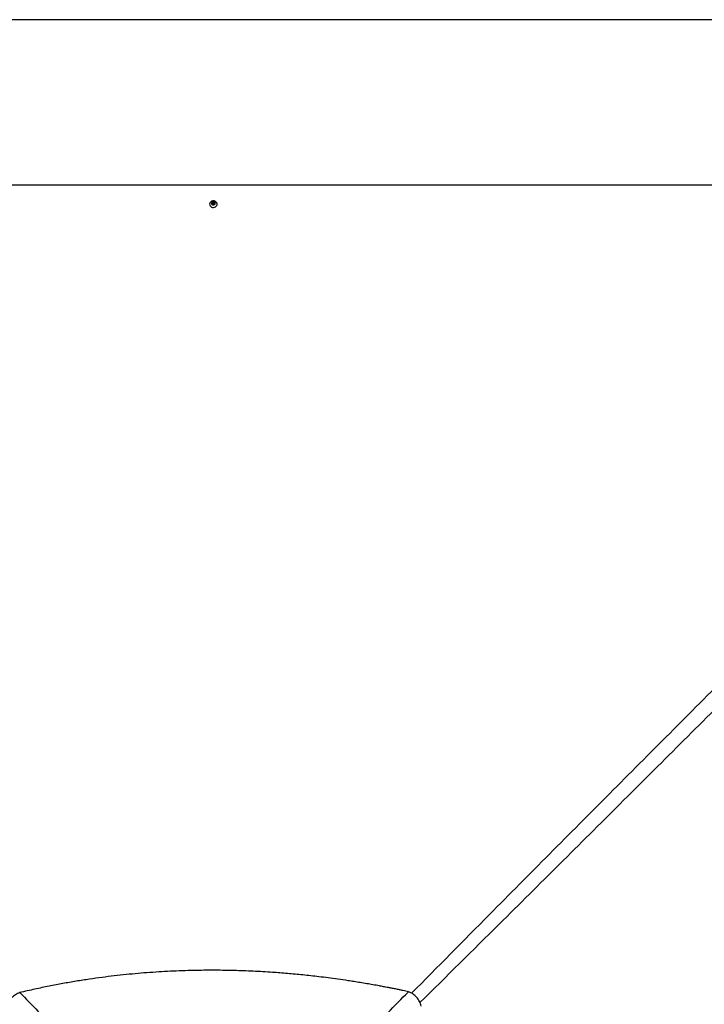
# Paper-space layout '2.5M DUO Wall Base Bracket' of a CAD drawing. Header units: millimetres. Extents: x 20 to 18989, y 40 to 14956.
# Tile 62 of 109: x 3560 to 5294, y 12463 to 14956. Entities that reach past the tile are written whole.
import ezdxf

# ---------------------------------------------------------------- set-up
doc = ezdxf.new("R2010")
doc.units = ezdxf.units.MM
doc.layers.add('COMPONENT_GEOMETRY', color=7, linetype='Continuous')
doc.styles.add('SLDTEXTSTYLE1', font='TXT', dxfattribs={"width": 0.75})
doc.dimstyles.new('SLDDIMSTYLE0', dxfattribs={"dimtxt": 150, "dimasz": 6.604, "dimexe": 0, "dimexo": 0.0625, "dimgap": 37.5, "dimtad": 0, "dimtih": 1, "dimtoh": 1, "dimdec": 0, "dimlfac": 0.5, "dimrnd": 1e-09, "dimzin": 12, "dimdsep": 46, "dimtxsty": 'SLDTEXTSTYLE1', "dimsah": 1, "dimcen": 0.09, "dimadec": 0, "dimazin": 3, "dimtfac": 1, "dimtdec": 0, "dimtofl": 0, "dimtmove": 0, "dimatfit": 3, "dimfxl": 1, "dimfrac": 2, "dimtolj": 1, "dimtzin": 12, "dimarcsym": 0})

# ---------------------------------------------------------------- blocks, each defined once
blk = doc.blocks.new('_D_21')
at = {"layer": 'COMPONENT_GEOMETRY', "color": 7, "ltscale": 2}
for p, q in [((6537.7, 14955.6), (559, 14955.6)), ((565.4, 14955.6), (565.4, 12296.7)), ((565.4, 9399.7), (565.4, 12058.6)), ((4049.4, 9399.7), (559, 9399.7))]:
    blk.add_line(p, q, dxfattribs=at)
for points in [[(565.4, 14955.6), (564.3, 14949), (566.4, 14949)], [(565.4, 9399.7), (566.4, 9406.3), (564.3, 9406.3)]]:
    blk.add_solid(points, dxfattribs=at)
at = {"layer": 'COMPONENT_GEOMETRY', "color": 7, "ltscale": 2, "insert": (343.7, 12252), "char_height": 150, "attachment_point": 1, "style": 'SLDTEXTSTYLE1'}
blk.add_mtext('2778', dxfattribs=at)

psp = doc.layouts.new('2.5M DUO Wall Base Bracket')

# ---------------------------------------------------------------- linework, layer by layer
at = {"color": 7, "linetype": 'Continuous', "lineweight": 25, "ltscale": 2}
for p, q in [((4046.72, 14491.13), (4048.69, 14493.63)), ((4048.2, 14488.38), (4046.72, 14491.13)), ((4047.2, 14490.24), (4047.7, 14490.88)), ((4047.7, 14490.88), (4048.69, 14492.13)), ((4051.66, 14488.13), (4048.2, 14488.38)), ((4048.69, 14493.63), (4052.14, 14493.38)), ((4048.69, 14492.13), (4048.69, 14493.63)), ((4048.69, 14492.13), (4050.41, 14492.01)), ((4050.41, 14492.01), (4052.14, 14491.88)), ((4053.63, 14490.63), (4051.66, 14488.13)), ((4052.14, 14493.38), (4053.63, 14490.63)), ((4052.14, 14491.88), (4052.14, 14493.38)), ((4052.14, 14491.88), (4052.88, 14490.51)), ((4052.88, 14490.51), (4053.14, 14490.02))]:
    psp.add_line(p, q, dxfattribs=at)
at = {"color": 7, "linetype": 'Continuous', "lineweight": 25, "ltscale": 2, "flags": 128}
for points in [[(4051.92, 14536.84), (2770.72, 14536.86), (1512, 14536.92)], [(6535.83, 14536.92), (5333.11, 14536.86), (4051.92, 14536.84)], [(4046.42, 14496.27), (4045.9, 14496.06), (4043.77, 14494.77), (4042.11, 14493.03), (4041.05, 14490.96), (4040.67, 14488.72), (4040.99, 14486.46), (4041.99, 14484.37), (4043.6, 14482.59), (4045.69, 14481.26), (4048.12, 14480.47), (4050.7, 14480.28), (4053.24, 14480.72), (4055.55, 14481.73), (4057.46, 14483.26), (4058.83, 14485.18), (4059.56, 14487.36), (4059.59, 14489.63), (4058.93, 14491.83), (4057.61, 14493.78), (4055.74, 14495.35), (4053.95, 14496.25)], [(4050.56, 14495.03), (4048.72, 14494.85), (4047.1, 14494.06), (4045.95, 14492.78), (4045.44, 14491.22), (4045.65, 14489.6), (4046.55, 14488.18), (4048.01, 14487.17), (4049.79, 14486.73), (4051.63, 14486.91), (4053.25, 14487.7), (4054.4, 14488.98), (4054.91, 14490.54), (4054.69, 14492.16), (4053.79, 14493.58), (4052.34, 14494.59), (4050.56, 14495.03)], [(4053.1, 14489.96), (4053.03, 14490.19), (4052.88, 14490.51)]]:
    psp.add_lwpolyline(points, dxfattribs=at)
at = {"color": 7, "linetype": 'Continuous', "lineweight": 25, "ltscale": 4}
for centre, radius, start, end in [((4050.16, 14486.32), 10.63, 85.89705, 110.59757), ((4049.65, 14489.33), 2.49, 141.55073, 162.21659), ((4050.13, 14488.86), 3.16, 84.90188, 140.20776), ((4050.27, 14488.99), 3.02, 30.21517, 87.29383), ((4050.16, 14486.32), 10.63, 69.12063, 85.89705)]:
    psp.add_arc(centre, radius, start, end, dxfattribs=at)
at = {"color": 8, "linetype": 'Continuous', "lineweight": 25, "ltscale": 2}
for points, knots in [([(4552.42, 12491.18), (4618.05, 12557.58), (4784.7, 12726.18), (5053.56, 12996.2), (5256.68, 13199.9), (5358.24, 13301.75)], [0, 0, 0, 0, 0.2451746, 0.6225868, 1, 1, 1, 1]), ([(5385.4, 13274.59), (5283.55, 13173.03), (5079.84, 12969.91), (4809.34, 12700.57), (4640.24, 12533.43), (4573.35, 12467.32)], [0, 0, 0, 0, 0.3767289, 0.7534585, 1, 1, 1, 1])]:
    psp.add_open_spline(points, degree=3, knots=knots, dxfattribs=at)
at = {"color": 7, "linetype": 'Continuous', "lineweight": 25, "ltscale": 2}
for points, knots in [([(4544.42, 12494.97), (4542.27, 12495.42), (4537.56, 12496.41), (4529.85, 12498.01), (4520.91, 12499.84), (4511.39, 12501.75), (4502.22, 12503.56), (4493.97, 12505.16), (4486.99, 12506.49), (4480.92, 12507.64), (4475.65, 12508.62), (4466.73, 12510.27), (4454.56, 12512.46), (4438.51, 12515.25), (4422.71, 12517.89), (4406.8, 12520.45), (4387.81, 12523.38), (4365.91, 12526.57), (4341.2, 12529.91), (4311.64, 12533.6), (4277.28, 12537.41), (4238.22, 12541.07), (4196.25, 12544.3), (4151.21, 12546.89), (4102.94, 12548.63), (4055.43, 12549.31), (4004.15, 12548.95), (3948.85, 12547.22), (3889.23, 12543.7), (3829.09, 12538.45), (3778, 12532.5), (3735.84, 12526.62), (3702.68, 12521.44), (3668.72, 12515.58), (3633.74, 12508.9), (3597.32, 12501.32), (3572.62, 12495.57), (3559.93, 12492.6)], [0, 0, 0, 0, 0.006631, 0.0145572, 0.0237908, 0.0342333, 0.0438975, 0.0520343, 0.0596436, 0.0653695, 0.0706972, 0.075849, 0.0927926, 0.1080689, 0.1250911, 0.1412089, 0.1567762, 0.18317, 0.208079, 0.2321399, 0.2731666, 0.3125487, 0.3506767, 0.4003262, 0.4488407, 0.4965961, 0.5438674, 0.6037328, 0.6637148, 0.7243032, 0.7860831, 0.8191459, 0.8529281, 0.8875307, 0.9233335, 0.9605788, 1, 1, 1, 1]), ([(3559.93, 12492.6), (3558.04, 12491.81), (3554.31, 12490.25), (3548.95, 12487.17), (3543.84, 12483.59), (3540.76, 12480.71), (3539.23, 12479.27)], [0, 0, 0, 0, 0.248543, 0.4910205, 0.746733, 1, 1, 1, 1]), ([(3559.93, 12492.6), (3590.68, 12461.08), (3652.17, 12398.04), (3725.18, 12321.71), (3779.61, 12264.22), (3815.68, 12225.69), (3851.07, 12186.55), (3885.58, 12146.61), (3907.35, 12118.89), (3918.24, 12105.03)], [0, 0, 0, 0, 0.2498232, 0.4996433, 0.5997256, 0.6998528, 0.7999525, 0.8999917, 1, 1, 1, 1]), ([(4183.45, 12105.01), (4193.28, 12117.51), (4212.93, 12142.5), (4244.03, 12178.54), (4275.86, 12213.91), (4318.99, 12260.6), (4373.56, 12318.58), (4452.36, 12400.55), (4509.53, 12459.18), (4544.42, 12494.97)], [0, 0, 0, 0, 0.0896208, 0.1792755, 0.2689653, 0.3586339, 0.5384834, 0.7183364, 1, 1, 1, 1]), ([(4576.52, 12458.73), (4575.31, 12462.56), (4573.45, 12468.46), (4569.3, 12475.66), (4565.44, 12480.82), (4560.89, 12485.45), (4555.79, 12489.37), (4550.28, 12492.61), (4546.39, 12494.17), (4544.42, 12494.97)], [0, 0, 0, 0, 0.2383648, 0.366381, 0.4913274, 0.6205369, 0.7504462, 0.8732425, 1, 1, 1, 1])]:
    psp.add_open_spline(points, degree=3, knots=knots, dxfattribs=at)

# ---------------------------------------------------------------- dimensions: what is measured, and where the dimension line sits
at = {"layer": 'COMPONENT_GEOMETRY', "color": 7, "ltscale": 2}
dim = psp.add_linear_dim(base=(565.36, 9399.71), p1=(6540.29, 14955.64), p2=(4051.92, 9399.71), angle=90, dimstyle='SLDDIMSTYLE0', dxfattribs=at)
dim.commit()
dim.dimension.update_dxf_attribs({"geometry": '_D_21', "text_midpoint": (565.36, 12177.67), "dimtype": 160})

doc.saveas('drawing.dxf')
